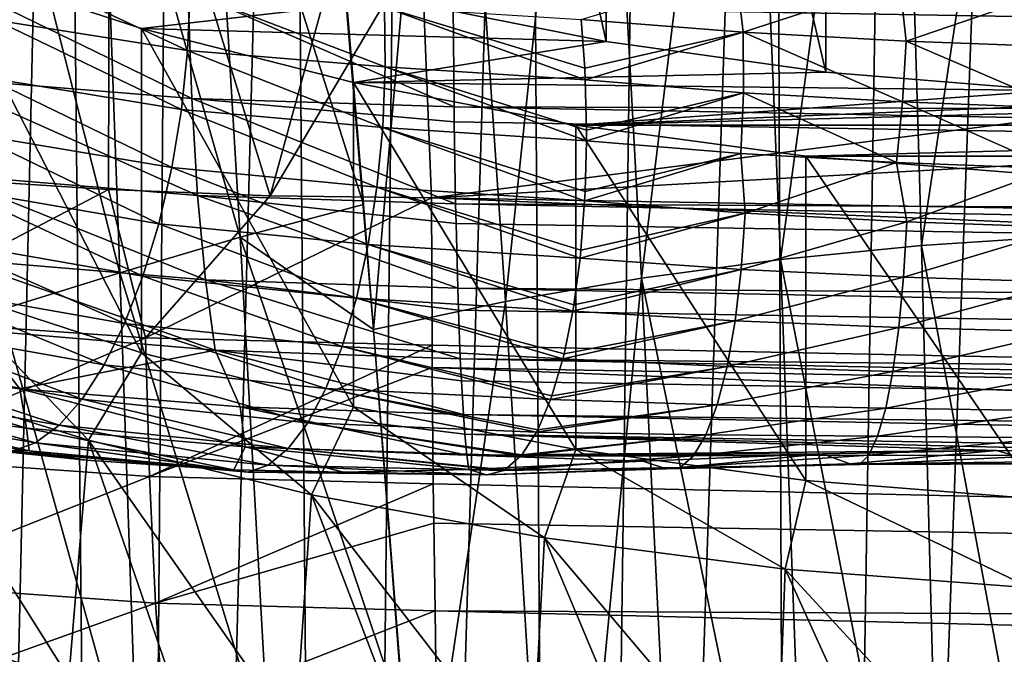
# Model space of a CAD drawing. Header units: metres. Extents: x -109 to 109, y -78 to 121.
# Tile 106 of 256: x -83.23 to -77.97, y -16.92 to -13.53. Entities that reach past the tile are written whole.
import ezdxf

# ---------------------------------------------------------------- set-up
doc = ezdxf.new("R2010")
doc.units = ezdxf.units.M
doc.layers.add('solid_508554_SW0001', color=7, linetype='CONTINUOUS')

msp = doc.modelspace()

# ---------------------------------------------------------------- linework, layer by layer
at = {"layer": 'solid_508554_SW0001'}
for points in [[(-79.064819, -38.94323, 36.41711), (-78.533119, -5.786892, 18.163504), (-77.858513, -5.742486, 18.240417)], [(-77.789474, -38.842232, 36.592045), (-79.064819, -38.94323, 36.41711), (-77.858513, -5.742486, 18.240417)], [(-79.064819, -38.94323, 36.41711), (-79.202148, -5.848891, 18.056118), (-78.533119, -5.786892, 18.163504)], [(-80.312065, -39.110329, 36.127686), (-79.86377, -5.928312, 17.918556), (-79.202148, -5.848891, 18.056118)], [(-79.064819, -38.94323, 36.41711), (-80.312065, -39.110329, 36.127686), (-79.202148, -5.848891, 18.056118)], [(-80.312065, -39.110329, 36.127686), (-80.516174, -6.024938, 17.751198), (-79.86377, -5.928312, 17.918556)], [(-81.517548, -39.341702, 35.72694), (-81.15757, -6.138503, 17.554497), (-80.516174, -6.024938, 17.751198)], [(-80.312065, -39.110329, 36.127686), (-81.517548, -39.341702, 35.72694), (-80.516174, -6.024938, 17.751198)], [(-81.517548, -39.341702, 35.72694), (-81.786201, -6.268696, 17.328995), (-81.15757, -6.138503, 17.554497)], [(-82.668053, -39.634808, 35.219269), (-82.400345, -6.415161, 17.07531), (-81.786201, -6.268696, 17.328995)], [(-81.517548, -39.341702, 35.72694), (-82.668053, -39.634808, 35.219269), (-81.786201, -6.268696, 17.328995)], [(-82.668053, -39.634808, 35.219269), (-82.998306, -6.577496, 16.794138), (-82.400345, -6.415161, 17.07531)], [(-83.750977, -39.986439, 34.610226), (-83.578468, -6.755256, 16.486248), (-82.998306, -6.577496, 16.794138)], [(-82.668053, -39.634808, 35.219269), (-83.750977, -39.986439, 34.610226), (-82.998306, -6.577496, 16.794138)], [(-80.092232, -13.644377, -4.432755), (-81.223808, -8.5692, -6.84229), (-81.223824, -13.418939, -4.042284)], [(-80.092232, -13.644377, -4.432755), (-80.092194, -8.794642, -7.232767), (-81.223808, -8.5692, -6.84229)], [(-78.91851, -13.807324, -4.714987), (-80.092194, -8.794642, -7.232767), (-80.092232, -13.644377, -4.432755)], [(-78.91851, -13.807324, -4.714987), (-78.918457, -8.957588, -7.514997), (-80.092194, -8.794642, -7.232767)], [(-77.7164, -13.905867, -4.885667), (-78.918457, -8.957588, -7.514997), (-78.91851, -13.807324, -4.714987)], [(-77.7164, -13.905867, -4.885667), (-77.716362, -9.056127, -7.685671), (-78.918457, -8.957588, -7.514997)], [(-78.408607, -14.733418, 28.411934), (-77.726074, -10.224361, 24.588356), (-78.539467, -10.275004, 24.50053)], [(-78.408607, -14.733418, 28.411934), (-77.648155, -14.683496, 28.498589), (-77.726074, -10.224361, 24.588356)], [(-79.161644, -14.808317, 28.281931), (-78.539467, -10.275004, 24.50053), (-79.346916, -10.350978, 24.368778)], [(-79.161644, -14.808317, 28.281931), (-78.408607, -14.733418, 28.411934), (-78.539467, -10.275004, 24.50053)], [(-79.903664, -14.908195, 28.108559), (-79.346916, -10.350978, 24.368778), (-80.146042, -10.452283, 24.19309)], [(-79.903664, -14.908195, 28.108559), (-79.161644, -14.808317, 28.281931), (-79.346916, -10.350978, 24.368778)], [(-80.629837, -15.033046, 27.891809), (-80.146042, -10.452283, 24.19309), (-80.93438, -10.578915, 23.973461)], [(-80.629837, -15.033046, 27.891809), (-79.903664, -14.908195, 28.108559), (-80.146042, -10.452283, 24.19309)], [(-81.335167, -15.182582, 27.631479), (-80.93438, -10.578915, 23.973461), (-81.709564, -10.730756, 23.709742)], [(-81.335167, -15.182582, 27.631479), (-80.629837, -15.033046, 27.891809), (-80.93438, -10.578915, 23.973461)], [(-81.389046, -14.514193, 27.051096), (-81.709564, -10.730756, 23.709742), (-81.619202, -11.766015, 24.633595)], [(-81.389046, -14.514193, 27.051096), (-81.335167, -15.182582, 27.631479), (-81.709564, -10.730756, 23.709742)], [(-83.610313, -14.379507, -18.110476), (-84.32605, -11.54325, -19.737635), (-82.744057, -11.673172, -19.973188)], [(-82.750954, -14.434471, -18.234127), (-83.610313, -14.379507, -18.110476), (-82.744057, -11.673172, -19.973188)], [(-81.887817, -14.467859, -18.322218), (-82.750954, -14.434471, -18.234127), (-82.744057, -11.673172, -19.973188)], [(-81.887817, -14.467859, -18.322218), (-82.744057, -11.673172, -19.973188), (-81.137825, -11.734809, -20.085321)], [(-81.887817, -14.467859, -18.322218), (-81.137825, -11.734809, -20.085321), (-81.08139, -13.107273, -19.229992)], [(-81.579704, -12.225944, 25.041704), (-81.389046, -14.514193, 27.051096), (-81.619202, -11.766015, 24.633595)], [(-82.213326, -11.911595, 24.386028), (-82.792633, -12.074678, 24.111578), (-82.048515, -14.688436, 26.763449)], [(-82.213326, -11.911595, 24.386028), (-81.389046, -14.514193, 27.051096), (-81.579704, -12.225944, 25.041704)], [(-82.213326, -11.911595, 24.386028), (-82.048515, -14.688436, 26.763449), (-81.389046, -14.514193, 27.051096)], [(-82.792633, -12.074678, 24.111578), (-83.364868, -12.243553, 23.824112), (-82.690811, -14.880439, 26.445053)], [(-82.792633, -12.074678, 24.111578), (-82.690811, -14.880439, 26.445053), (-82.048515, -14.688436, 26.763449)], [(-81.024948, -14.479734, -18.374666), (-81.08139, -13.107273, -19.229992), (-62.302433, -12.063682, -20.654945)], [(-81.024948, -14.479734, -18.374666), (-62.302433, -12.063682, -20.654945), (-43.467037, -12.392555, -21.224571)], [(-83.364868, -12.243553, 23.824112), (-83.326164, -15.076502, 26.113327), (-82.690811, -14.880439, 26.445053)], [(-81.024948, -14.479734, -18.374666), (-43.467037, -12.392555, -21.224571), (-43.463097, -15.135578, -19.510622)], [(-81.887817, -14.467859, -18.322218), (-81.08139, -13.107273, -19.229992), (-81.024948, -14.479734, -18.374666)], [(-81.223824, -13.418939, -4.042284), (-83.641586, -13.228623, -3.712648), (-82.575005, -13.574946, -4.312497)], [(-82.575005, -15.306997, -3.312497), (-82.575005, -13.574946, -4.312497), (-83.641586, -13.228623, -3.712648)], [(-82.575005, -15.306997, -3.312497), (-83.641586, -13.228623, -3.712648), (-83.641586, -14.960674, -2.712648)], [(-82.328827, -13.692416, -7.976593), (-83.354195, -13.529744, -7.52034), (-83.325607, -13.225985, -7.585235)], [(-82.315323, -13.381501, -8.036104), (-82.328827, -13.692416, -7.976593), (-83.325607, -13.225985, -7.585235)], [(-83.725815, -13.258687, -14.872896), (-83.689728, -13.837242, -14.358371), (-82.30677, -13.949204, -14.588478)], [(-82.327438, -13.370627, -15.103829), (-83.725815, -13.258687, -14.872896), (-82.30677, -13.949204, -14.588478)], [(-79.361206, -13.593875, -8.980927), (-80.226158, -13.526221, -8.767219), (-79.397606, -13.277362, -9.055949)], [(-79.361206, -13.593875, -8.980927), (-79.397606, -13.277362, -9.055949), (-78.525543, -13.323031, -9.207233)], [(-78.490013, -13.64259, -9.142105), (-79.361206, -13.593875, -8.980927), (-78.525543, -13.323031, -9.207233)], [(-78.490013, -13.64259, -9.142105), (-78.525543, -13.323031, -9.207233), (-77.649422, -13.354427, -9.304264)], [(-77.615616, -13.675331, -9.243511), (-78.490013, -13.64259, -9.142105), (-77.649422, -13.354427, -9.304264)], [(-81.272926, -13.780407, -8.381027), (-82.328827, -13.692416, -7.976593), (-82.315323, -13.381501, -8.036104)], [(-82.327438, -13.370627, -15.103829), (-82.30677, -13.949204, -14.588478), (-80.905457, -13.992876, -14.704932)], [(-80.910591, -13.459215, -15.182823), (-82.327438, -13.370627, -15.103829), (-80.905457, -13.992876, -14.704932)], [(-81.276993, -13.461715, -8.435868), (-81.272926, -13.780407, -8.381027), (-82.315323, -13.381501, -8.036104)], [(-80.092232, -13.644377, -4.432755), (-81.223824, -13.418939, -4.042284), (-82.575005, -13.574946, -4.312497)], [(-80.20459, -13.849301, -8.727253), (-81.272926, -13.780407, -8.381027), (-81.276993, -13.461715, -8.435868)], [(-80.20755, -13.786813, -8.730991), (-80.20459, -13.849301, -8.727253), (-81.276993, -13.461715, -8.435868)], [(-80.226158, -13.526221, -8.767219), (-80.20755, -13.786813, -8.730991), (-81.276993, -13.461715, -8.435868)], [(-43.34882, -14.105069, -16.326817), (-43.351486, -13.440811, -16.798553), (-80.910904, -13.413235, -15.219563)], [(-43.34882, -14.105069, -16.326817), (-80.910904, -13.413235, -15.219563), (-80.910591, -13.459215, -15.182823)], [(-43.34882, -14.105069, -16.326817), (-80.910591, -13.459215, -15.182823), (-80.905457, -13.992876, -14.704932)], [(-82.361839, -14.007253, -7.963167), (-83.404266, -13.836883, -7.498961), (-83.354195, -13.529744, -7.52034)], [(-82.328827, -13.692416, -7.976593), (-82.361839, -14.007253, -7.963167), (-83.354195, -13.529744, -7.52034)], [(-79.361206, -13.593875, -8.980927), (-80.20755, -13.786813, -8.730991), (-80.226158, -13.526221, -8.767219)], [(-80.092232, -13.644377, -4.432755), (-82.575005, -13.574946, -4.312497), (-81.441887, -13.863623, -4.812499)], [(-81.441887, -15.595674, -3.812499), (-81.441887, -13.863623, -4.812499), (-82.575005, -13.574946, -4.312497)], [(-81.441887, -15.595674, -3.812499), (-82.575005, -13.574946, -4.312497), (-82.575005, -15.306997, -3.312497)], [(-79.361206, -13.593875, -8.980927), (-80.20459, -13.849301, -8.727253), (-80.20755, -13.786813, -8.730991)], [(-79.359711, -13.917831, -8.951921), (-80.20459, -13.849301, -8.727253), (-79.361206, -13.593875, -8.980927)], [(-78.509361, -13.967073, -9.121888), (-79.361206, -13.593875, -8.980927), (-78.490013, -13.64259, -9.142105)], [(-78.509361, -13.967073, -9.121888), (-79.359711, -13.917831, -8.951921), (-79.361206, -13.593875, -8.980927)], [(-78.91851, -13.807324, -4.714987), (-80.092232, -13.644377, -4.432755), (-81.441887, -13.863623, -4.812499)], [(-77.65638, -14.000235, -9.229656), (-78.509361, -13.967073, -9.121888), (-78.490013, -13.64259, -9.142105)], [(-77.65638, -14.000235, -9.229656), (-78.490013, -13.64259, -9.142105), (-77.615616, -13.675331, -9.243511)], [(-81.286446, -14.103475, -8.375238), (-82.361839, -14.007253, -7.963167), (-82.328827, -13.692416, -7.976593)], [(-81.272926, -13.780407, -8.381027), (-81.286446, -14.103475, -8.375238), (-82.328827, -13.692416, -7.976593)], [(-77.7164, -13.905867, -4.885667), (-78.91851, -13.807324, -4.714987), (-81.441887, -13.863623, -4.812499)], [(-80.198387, -14.175312, -8.738158), (-81.286446, -14.103475, -8.375238), (-81.272926, -13.780407, -8.381027)], [(-80.198349, -14.118229, -8.732556), (-80.198387, -14.175312, -8.738158), (-81.272926, -13.780407, -8.381027)], [(-80.20459, -13.849301, -8.727253), (-80.198349, -14.118229, -8.732556), (-81.272926, -13.780407, -8.381027)], [(-83.689728, -13.837242, -14.358371), (-83.634842, -14.355382, -13.784637), (-82.275185, -14.46682, -14.012515)], [(-82.30677, -13.949204, -14.588478), (-83.689728, -13.837242, -14.358371), (-82.275185, -14.46682, -14.012515)], [(-82.413528, -14.318109, -7.996162), (-83.474609, -14.139929, -7.521619), (-83.404266, -13.836883, -7.498961)], [(-82.361839, -14.007253, -7.963167), (-82.413528, -14.318109, -7.996162), (-83.404266, -13.836883, -7.498961)], [(-77.7164, -13.905867, -4.885667), (-81.441887, -13.863623, -4.812499), (-80.254639, -14.091497, -5.20719)], [(-80.254639, -15.823548, -4.20719), (-80.254639, -14.091497, -5.20719), (-81.441887, -13.863623, -4.812499)], [(-80.254639, -15.823548, -4.20719), (-81.441887, -13.863623, -4.812499), (-81.441887, -15.595674, -3.812499)], [(-80.254639, -14.091497, -5.20719), (-71.558113, -13.863623, -4.812499), (-76.5, -13.938844, -4.942786)], [(-80.254639, -14.091497, -5.20719), (-72.745361, -14.091497, -5.20719), (-71.558113, -13.863623, -4.812499)], [(-79.359711, -13.917831, -8.951921), (-80.198349, -14.118229, -8.732556), (-80.20459, -13.849301, -8.727253)], [(-77.7164, -13.905867, -4.885667), (-80.254639, -14.091497, -5.20719), (-76.5, -13.938844, -4.942786)], [(-79.359711, -13.917831, -8.951921), (-80.198387, -14.175312, -8.738158), (-80.198349, -14.118229, -8.732556)], [(-79.372864, -14.241955, -8.973655), (-80.198387, -14.175312, -8.738158), (-79.359711, -13.917831, -8.951921)], [(-78.542229, -14.289749, -9.152651), (-79.372864, -14.241955, -8.973655), (-79.359711, -13.917831, -8.951921)], [(-78.542229, -14.289749, -9.152651), (-79.359711, -13.917831, -8.951921), (-78.509361, -13.967073, -9.121888)], [(-82.30677, -13.949204, -14.588478), (-82.275185, -14.46682, -14.012515), (-80.897079, -14.511147, -14.128591)], [(-80.904411, -14.072949, -14.624041), (-82.30677, -13.949204, -14.588478), (-80.897079, -14.511147, -14.128591)], [(-80.904411, -14.072949, -14.624041), (-80.905457, -13.992876, -14.704932), (-82.30677, -13.949204, -14.588478)], [(-77.709198, -14.32225, -9.267499), (-78.542229, -14.289749, -9.152651), (-78.509361, -13.967073, -9.121888)], [(-77.709198, -14.32225, -9.267499), (-78.509361, -13.967073, -9.121888), (-77.65638, -14.000235, -9.229656)], [(-81.317207, -14.42247, -8.418655), (-82.413528, -14.318109, -7.996162), (-82.361839, -14.007253, -7.963167)], [(-81.286446, -14.103475, -8.375238), (-81.317207, -14.42247, -8.418655), (-82.361839, -14.007253, -7.963167)], [(-43.342823, -14.709688, -15.779541), (-80.905457, -13.992876, -14.704932), (-80.904411, -14.072949, -14.624041)], [(-43.342823, -14.709688, -15.779541), (-43.34882, -14.105069, -16.326817), (-80.905457, -13.992876, -14.704932)], [(-43.342823, -14.709688, -15.779541), (-80.904411, -14.072949, -14.624041), (-80.897079, -14.511147, -14.128591)], [(-80.254639, -14.091497, -5.20719), (-79.02623, -14.256079, -5.492252), (-72.745361, -14.091497, -5.20719)], [(-79.02623, -15.98813, -4.492252), (-79.02623, -14.256079, -5.492252), (-80.254639, -14.091497, -5.20719)], [(-79.02623, -15.98813, -4.492252), (-80.254639, -14.091497, -5.20719), (-80.254639, -15.823548, -4.20719)], [(-79.02623, -14.256079, -5.492252), (-73.97377, -14.256079, -5.492252), (-72.745361, -14.091497, -5.20719)], [(-82.482605, -14.617182, -8.07475), (-83.563515, -14.431511, -7.58776), (-83.474609, -14.139929, -7.521619)], [(-82.413528, -14.318109, -7.996162), (-82.482605, -14.617182, -8.07475), (-83.474609, -14.139929, -7.521619)], [(-80.207703, -14.495583, -8.799644), (-81.317207, -14.42247, -8.418655), (-81.286446, -14.103475, -8.375238)], [(-80.205185, -14.445286, -8.78651), (-80.207703, -14.495583, -8.799644), (-81.286446, -14.103475, -8.375238)], [(-80.198387, -14.175312, -8.738158), (-80.205185, -14.445286, -8.78651), (-81.286446, -14.103475, -8.375238)], [(-79.372864, -14.241955, -8.973655), (-80.205185, -14.445286, -8.78651), (-80.198387, -14.175312, -8.738158)], [(-79.372864, -14.241955, -8.973655), (-80.207703, -14.495583, -8.799644), (-80.205185, -14.445286, -8.78651)], [(-79.350266, -14.560976, -9.058794), (-80.207703, -14.495583, -8.799644), (-79.372864, -14.241955, -8.973655)], [(-79.350266, -14.560976, -9.058794), (-79.372864, -14.241955, -8.973655), (-78.542229, -14.289749, -9.152651)], [(-78.487267, -14.606707, -9.252152), (-79.350266, -14.560976, -9.058794), (-78.542229, -14.289749, -9.152651)], [(-79.02623, -14.256079, -5.492252), (-77.770103, -14.355559, -5.664559), (-73.97377, -14.256079, -5.492252)], [(-77.770103, -16.08761, -4.664559), (-77.770103, -14.355559, -5.664559), (-79.02623, -14.256079, -5.492252)], [(-77.770103, -16.08761, -4.664559), (-79.02623, -14.256079, -5.492252), (-79.02623, -15.98813, -4.492252)], [(-78.487267, -14.606707, -9.252152), (-78.542229, -14.289749, -9.152651), (-77.709198, -14.32225, -9.267499)], [(-83.634842, -14.355382, -13.784637), (-83.561684, -14.806034, -13.158457), (-82.232994, -14.916402, -13.382718)], [(-82.275185, -14.46682, -14.012515), (-83.634842, -14.355382, -13.784637), (-82.232994, -14.916402, -13.382718)], [(-81.364395, -14.729053, -8.51014), (-82.482605, -14.617182, -8.07475), (-82.413528, -14.318109, -7.996162)], [(-81.317207, -14.42247, -8.418655), (-81.364395, -14.729053, -8.51014), (-82.413528, -14.318109, -7.996162)], [(-77.62159, -14.637249, -9.370938), (-78.487267, -14.606707, -9.252152), (-77.709198, -14.32225, -9.267499)], [(-84.067513, -15.122366, -17.478865), (-83.610313, -14.379507, -18.110476), (-82.750954, -14.434471, -18.234127)], [(-84.067513, -15.122366, -17.478865), (-82.750954, -14.434471, -18.234127), (-82.552887, -15.227318, -17.710037)], [(-82.567322, -14.896967, -8.196958), (-83.668808, -14.704536, -7.695778), (-83.563515, -14.431511, -7.58776)], [(-82.482605, -14.617182, -8.07475), (-82.567322, -14.896967, -8.196958), (-83.563515, -14.431511, -7.58776)], [(-82.552887, -15.227318, -17.710037), (-82.750954, -14.434471, -18.234127), (-81.887817, -14.467859, -18.322218)], [(-80.2323, -14.80159, -8.910075), (-81.364395, -14.729053, -8.51014), (-81.317207, -14.42247, -8.418655)], [(-80.227867, -14.758996, -8.891372), (-80.2323, -14.80159, -8.910075), (-81.317207, -14.42247, -8.418655)], [(-80.207703, -14.495583, -8.799644), (-80.227867, -14.758996, -8.891372), (-81.317207, -14.42247, -8.418655)], [(-82.552887, -15.227318, -17.710037), (-81.887817, -14.467859, -18.322218), (-81.024948, -14.479734, -18.374666)], [(-82.552887, -15.227318, -17.710037), (-81.024948, -14.479734, -18.374666), (-81.022209, -15.265271, -17.830559)], [(-82.275185, -14.46682, -14.012515), (-82.232994, -14.916402, -13.382718), (-80.885872, -14.961388, -13.498011)], [(-80.894867, -14.615523, -13.995196), (-82.275185, -14.46682, -14.012515), (-80.885872, -14.961388, -13.498011)], [(-80.894867, -14.615523, -13.995196), (-80.897079, -14.511147, -14.128591), (-82.275185, -14.46682, -14.012515)], [(-82.048515, -14.688436, 26.763449), (-81.335167, -15.182582, 27.631479), (-81.389046, -14.514193, 27.051096)], [(-43.459633, -16.041216, -18.87319), (-81.024948, -14.479734, -18.374666), (-43.463097, -15.135578, -19.510622)], [(-43.459633, -16.041216, -18.87319), (-81.022209, -15.265271, -17.830559), (-81.024948, -14.479734, -18.374666)], [(-43.333591, -15.24553, -15.164806), (-80.897079, -14.511147, -14.128591), (-80.894867, -14.615523, -13.995196)], [(-43.333591, -15.24553, -15.164806), (-43.342823, -14.709688, -15.779541), (-80.897079, -14.511147, -14.128591)], [(-79.350266, -14.560976, -9.058794), (-80.227867, -14.758996, -8.891372), (-80.207703, -14.495583, -8.799644)], [(-79.350266, -14.560976, -9.058794), (-80.2323, -14.80159, -8.910075), (-80.227867, -14.758996, -8.891372)], [(-79.371475, -14.861065, -9.185031), (-80.2323, -14.80159, -8.910075), (-79.350266, -14.560976, -9.058794)], [(-79.371475, -14.861065, -9.185031), (-79.350266, -14.560976, -9.058794), (-78.487267, -14.606707, -9.252152)], [(-81.426781, -15.015205, -8.647304), (-82.567322, -14.896967, -8.196958), (-82.482605, -14.617182, -8.07475)], [(-81.364395, -14.729053, -8.51014), (-81.426781, -15.015205, -8.647304), (-82.482605, -14.617182, -8.07475)], [(-43.333591, -15.24553, -15.164806), (-80.894867, -14.615523, -13.995196), (-80.885872, -14.961388, -13.498011)], [(-78.504494, -14.902061, -9.389665), (-79.371475, -14.861065, -9.185031), (-78.487267, -14.606707, -9.252152)], [(-78.504494, -14.902061, -9.389665), (-78.487267, -14.606707, -9.252152), (-77.62159, -14.637249, -9.370938)], [(-77.634293, -14.929836, -9.514754), (-78.504494, -14.902061, -9.389665), (-77.62159, -14.637249, -9.370938)], [(-82.665565, -15.150442, -8.359719), (-83.787941, -14.952365, -7.843044), (-83.668808, -14.704536, -7.695778)], [(-82.567322, -14.896967, -8.196958), (-82.665565, -15.150442, -8.359719), (-83.668808, -14.704536, -7.695778)], [(-82.048515, -14.688436, 26.763449), (-82.690811, -14.880439, 26.445053), (-81.891174, -17.490944, 29.113243)], [(-82.048515, -14.688436, 26.763449), (-81.170601, -17.288565, 29.441122), (-81.335167, -15.182582, 27.631479)], [(-82.048515, -14.688436, 26.763449), (-81.891174, -17.490944, 29.113243), (-81.170601, -17.288565, 29.441122)], [(-77.576637, -19.210297, 32.337257), (-77.648155, -14.683496, 28.498589), (-78.408607, -14.733418, 28.411934)], [(-80.271523, -15.085191, -9.06651), (-81.426781, -15.015205, -8.647304), (-81.364395, -14.729053, -8.51014)], [(-80.265778, -15.050737, -9.044259), (-80.271523, -15.085191, -9.06651), (-81.364395, -14.729053, -8.51014)], [(-80.2323, -14.80159, -8.910075), (-80.265778, -15.050737, -9.044259), (-81.364395, -14.729053, -8.51014)], [(-78.288506, -19.259562, 32.251678), (-78.408607, -14.733418, 28.411934), (-79.161644, -14.808317, 28.281931)], [(-78.288506, -19.259562, 32.251678), (-77.576637, -19.210297, 32.337257), (-78.408607, -14.733418, 28.411934)], [(-83.561684, -14.806034, -13.158457), (-83.471199, -15.183686, -12.487714), (-82.180725, -15.29245, -12.707018)], [(-82.232994, -14.916402, -13.382718), (-83.561684, -14.806034, -13.158457), (-82.180725, -15.29245, -12.707018)], [(-79.371475, -14.861065, -9.185031), (-80.265778, -15.050737, -9.044259), (-80.2323, -14.80159, -8.910075)], [(-78.991577, -19.333479, 32.123272), (-79.161644, -14.808317, 28.281931), (-79.903664, -14.908195, 28.108559)], [(-78.991577, -19.333479, 32.123272), (-78.288506, -19.259562, 32.251678), (-79.161644, -14.808317, 28.281931)], [(-82.690811, -14.880439, 26.445053), (-83.326164, -15.076502, 26.113327), (-82.593369, -17.710056, 28.753578)], [(-82.690811, -14.880439, 26.445053), (-82.593369, -17.710056, 28.753578), (-81.891174, -17.490944, 29.113243)], [(-79.371475, -14.861065, -9.185031), (-80.271523, -15.085191, -9.06651), (-80.265778, -15.050737, -9.044259)], [(-79.404037, -15.136399, -9.356994), (-80.271523, -15.085191, -9.06651), (-79.371475, -14.861065, -9.185031)], [(-79.404037, -15.136399, -9.356994), (-79.371475, -14.861065, -9.185031), (-78.504494, -14.902061, -9.389665)], [(-81.502731, -15.273447, -8.826557), (-82.665565, -15.150442, -8.359719), (-82.567322, -14.896967, -8.196958)], [(-81.426781, -15.015205, -8.647304), (-81.502731, -15.273447, -8.826557), (-82.567322, -14.896967, -8.196958)], [(-82.232994, -14.916402, -13.382718), (-82.180725, -15.29245, -12.707018), (-80.871971, -15.338138, -12.820874)], [(-80.882103, -15.078529, -13.305916), (-82.232994, -14.916402, -13.382718), (-80.871971, -15.338138, -12.820874)], [(-80.882103, -15.078529, -13.305916), (-80.885872, -14.961388, -13.498011), (-82.232994, -14.916402, -13.382718)], [(-80.350227, -19.555273, 31.737904), (-79.903664, -14.908195, 28.108559), (-80.629837, -15.033046, 27.891809)], [(-80.350227, -19.555273, 31.737904), (-79.68116, -19.432053, 31.952019), (-79.903664, -14.908195, 28.108559)], [(-79.68116, -19.432053, 31.952019), (-78.991577, -19.333479, 32.123272), (-79.903664, -14.908195, 28.108559)], [(-78.529404, -15.170969, -9.572718), (-79.404037, -15.136399, -9.356994), (-78.504494, -14.902061, -9.389665)], [(-78.529404, -15.170969, -9.572718), (-78.504494, -14.902061, -9.389665), (-77.634293, -14.929836, -9.514754)], [(-77.650665, -15.19506, -9.704064), (-78.529404, -15.170969, -9.572718), (-77.634293, -14.929836, -9.514754)], [(-83.641586, -14.960674, -2.712648), (-83.98362, -15.421894, -3.511504), (-82.857445, -15.772868, -4.119408)], [(-82.774857, -15.371244, -8.558949), (-83.918007, -15.168966, -8.025976), (-83.787941, -14.952365, -7.843044)], [(-82.665565, -15.150442, -8.359719), (-82.774857, -15.371244, -8.558949), (-83.787941, -14.952365, -7.843044)], [(-82.575005, -15.306997, -3.312497), (-83.641586, -14.960674, -2.712648), (-82.857445, -15.772868, -4.119408)], [(-43.321243, -15.705109, -14.4912), (-80.885872, -14.961388, -13.498011), (-80.882103, -15.078529, -13.305916)], [(-43.321243, -15.705109, -14.4912), (-43.333591, -15.24553, -15.164806), (-80.885872, -14.961388, -13.498011)], [(-80.324326, -15.33884, -9.264789), (-81.502731, -15.273447, -8.826557), (-81.426781, -15.015205, -8.647304)], [(-80.317863, -15.312493, -9.24097), (-80.324326, -15.33884, -9.264789), (-81.426781, -15.015205, -8.647304)], [(-80.271523, -15.085191, -9.06651), (-80.317863, -15.312493, -9.24097), (-81.426781, -15.015205, -8.647304)], [(-81.102005, -18.197075, 30.212971), (-80.629837, -15.033046, 27.891809), (-81.335167, -15.182582, 27.631479)], [(-81.102005, -18.197075, 30.212971), (-80.350227, -19.555273, 31.737904), (-80.629837, -15.033046, 27.891809)], [(-83.326164, -15.076502, 26.113327), (-83.288864, -17.931398, 28.38044), (-82.593369, -17.710056, 28.753578)], [(-43.321243, -15.705109, -14.4912), (-80.882103, -15.078529, -13.305916), (-80.871971, -15.338138, -12.820874)], [(-79.404037, -15.136399, -9.356994), (-80.317863, -15.312493, -9.24097), (-80.271523, -15.085191, -9.06651)], [(-84.067513, -15.122366, -17.478865), (-82.552887, -15.227318, -17.710037), (-84.031471, -15.862064, -16.852171)], [(-79.404037, -15.136399, -9.356994), (-80.324326, -15.33884, -9.264789), (-80.317863, -15.312493, -9.24097)], [(-79.447098, -15.37965, -9.570107), (-80.324326, -15.33884, -9.264789), (-79.404037, -15.136399, -9.356994)], [(-79.447098, -15.37965, -9.570107), (-79.404037, -15.136399, -9.356994), (-78.529404, -15.170969, -9.572718)], [(-84.377548, -15.350168, -11.52867), (-83.225143, -15.499169, -11.810319), (-83.471199, -15.183686, -12.487714)], [(-82.892464, -15.553834, -8.789647), (-84.055855, -15.349074, -8.240126), (-83.918007, -15.168966, -8.025976)], [(-82.774857, -15.371244, -8.558949), (-82.892464, -15.553834, -8.789647), (-83.918007, -15.168966, -8.025976)], [(-83.225143, -15.499169, -11.810319), (-82.180725, -15.29245, -12.707018), (-83.471199, -15.183686, -12.487714)], [(-81.590256, -15.497025, -9.043215), (-82.774857, -15.371244, -8.558949), (-82.665565, -15.150442, -8.359719)], [(-81.502731, -15.273447, -8.826557), (-81.590256, -15.497025, -9.043215), (-82.665565, -15.150442, -8.359719)], [(-81.102005, -18.197075, 30.212971), (-81.335167, -15.182582, 27.631479), (-81.170601, -17.288565, 29.441122)], [(-78.561333, -15.406275, -9.796438), (-79.447098, -15.37965, -9.570107), (-78.529404, -15.170969, -9.572718)], [(-78.561333, -15.406275, -9.796438), (-78.529404, -15.170969, -9.572718), (-77.650665, -15.19506, -9.704064)], [(-77.670265, -15.425861, -9.93383), (-78.561333, -15.406275, -9.796438), (-77.650665, -15.19506, -9.704064)], [(-82.552887, -15.227318, -17.710037), (-82.53199, -15.967333, -17.083027), (-84.031471, -15.862064, -16.852171)], [(-82.552887, -15.227318, -17.710037), (-81.022209, -15.265271, -17.830559), (-82.53199, -15.967333, -17.083027)], [(-83.225143, -15.499169, -11.810319), (-82.048103, -15.594976, -12.003316), (-82.180725, -15.29245, -12.707018)], [(-81.022209, -15.265271, -17.830559), (-81.021484, -15.385419, -17.737196), (-82.53199, -15.967333, -17.083027)], [(-80.866287, -15.455853, -12.564977), (-80.871971, -15.338138, -12.820874), (-82.180725, -15.29245, -12.707018)], [(-80.855553, -15.636668, -12.105543), (-80.866287, -15.455853, -12.564977), (-82.180725, -15.29245, -12.707018)], [(-82.048103, -15.594976, -12.003316), (-80.855553, -15.636668, -12.105543), (-82.180725, -15.29245, -12.707018)], [(-80.389305, -15.555788, -9.499633), (-81.590256, -15.497025, -9.043215), (-81.502731, -15.273447, -8.826557)], [(-80.382706, -15.537069, -9.476097), (-80.389305, -15.555788, -9.499633), (-81.502731, -15.273447, -8.826557)], [(-80.324326, -15.33884, -9.264789), (-80.382706, -15.537069, -9.476097), (-81.502731, -15.273447, -8.826557)], [(-43.459633, -16.041216, -18.87319), (-81.021484, -15.385419, -17.737196), (-81.022209, -15.265271, -17.830559)], [(-83.189201, -15.709108, -11.059293), (-83.225143, -15.499169, -11.810319), (-84.377548, -15.350168, -11.52867)], [(-83.189201, -15.709108, -11.059293), (-84.377548, -15.350168, -11.52867), (-84.330772, -15.554977, -10.77075)], [(-83.015434, -15.693626, -9.046023), (-84.198112, -15.488305, -8.480281), (-84.055855, -15.349074, -8.240126)], [(-82.892464, -15.553834, -8.789647), (-83.015434, -15.693626, -9.046023), (-84.055855, -15.349074, -8.240126)], [(-82.575005, -15.306997, -3.312497), (-82.857445, -15.772868, -4.119408), (-81.666054, -16.065067, -4.625513)], [(-81.441887, -15.595674, -3.812499), (-82.575005, -15.306997, -3.312497), (-81.666054, -16.065067, -4.625513)], [(-43.305958, -16.082005, -13.768133), (-80.871971, -15.338138, -12.820874), (-80.866287, -15.455853, -12.564977)], [(-43.305958, -16.082005, -13.768133), (-43.321243, -15.705109, -14.4912), (-80.871971, -15.338138, -12.820874)], [(-79.447098, -15.37965, -9.570107), (-80.382706, -15.537069, -9.476097), (-80.324326, -15.33884, -9.264789)], [(-81.68708, -15.680094, -9.291612), (-82.892464, -15.553834, -8.789647), (-82.774857, -15.371244, -8.558949)], [(-81.590256, -15.497025, -9.043215), (-81.68708, -15.680094, -9.291612), (-82.774857, -15.371244, -8.558949)], [(-81.021484, -15.385419, -17.737196), (-81.016228, -16.00662, -17.204742), (-82.53199, -15.967333, -17.083027)], [(-43.451965, -16.872438, -18.139725), (-81.016228, -16.00662, -17.204742), (-81.021484, -15.385419, -17.737196)], [(-43.459633, -16.041216, -18.87319), (-43.451965, -16.872438, -18.139725), (-81.021484, -15.385419, -17.737196)], [(-79.447098, -15.37965, -9.570107), (-80.389305, -15.555788, -9.499633), (-80.382706, -15.537069, -9.476097)], [(-79.499489, -15.584346, -9.818699), (-80.389305, -15.555788, -9.499633), (-79.447098, -15.37965, -9.570107)], [(-79.499489, -15.584346, -9.818699), (-79.447098, -15.37965, -9.570107), (-78.561333, -15.406275, -9.796438)], [(-78.599442, -15.601718, -10.054874), (-79.499489, -15.584346, -9.818699), (-78.561333, -15.406275, -9.796438)], [(-78.599442, -15.601718, -10.054874), (-78.561333, -15.406275, -9.796438), (-77.670265, -15.425861, -9.93383)], [(-83.98362, -15.421894, -3.511504), (-83.541435, -16.868252, -3.01667), (-82.962715, -17.042374, -3.318257)], [(-83.98362, -15.421894, -3.511504), (-82.962715, -17.042374, -3.318257), (-82.857445, -15.772868, -4.119408)], [(-43.305958, -16.082005, -13.768133), (-80.866287, -15.455853, -12.564977), (-80.855553, -15.636668, -12.105543)], [(-77.692589, -15.616098, -10.197938), (-78.599442, -15.601718, -10.054874), (-77.670265, -15.425861, -9.93383)], [(-83.140678, -15.787114, -9.321643), (-84.341331, -15.583275, -8.740602), (-84.198112, -15.488305, -8.480281)], [(-83.015434, -15.693626, -9.046023), (-83.140678, -15.787114, -9.321643), (-84.198112, -15.488305, -8.480281)], [(-82.021347, -15.808857, -11.257022), (-82.048103, -15.594976, -12.003316), (-83.225143, -15.499169, -11.810319)], [(-82.021347, -15.808857, -11.257022), (-83.225143, -15.499169, -11.810319), (-83.189201, -15.709108, -11.059293)], [(-80.464729, -15.730262, -9.764796), (-81.68708, -15.680094, -9.291612), (-81.590256, -15.497025, -9.043215)], [(-80.458519, -15.718297, -9.743185), (-80.464729, -15.730262, -9.764796), (-81.590256, -15.497025, -9.043215)], [(-80.389305, -15.555788, -9.499633), (-80.458519, -15.718297, -9.743185), (-81.590256, -15.497025, -9.043215)], [(-84.330772, -15.554977, -10.77075), (-84.239502, -15.679119, -10.002952), (-83.174385, -15.829814, -10.282152)], [(-83.189201, -15.709108, -11.059293), (-84.330772, -15.554977, -10.77075), (-83.174385, -15.829814, -10.282152)], [(-81.790657, -15.817866, -9.565252), (-83.015434, -15.693626, -9.046023), (-82.892464, -15.553834, -8.789647)], [(-81.68708, -15.680094, -9.291612), (-81.790657, -15.817866, -9.565252), (-82.892464, -15.553834, -8.789647)], [(-79.499489, -15.584346, -9.818699), (-80.458519, -15.718297, -9.743185), (-80.389305, -15.555788, -9.499633)], [(-83.140678, -15.787114, -9.321643), (-83.265053, -15.831951, -9.609589), (-84.341331, -15.583275, -8.740602)], [(-80.847649, -15.741424, -11.783643), (-80.855553, -15.636668, -12.105543), (-82.048103, -15.594976, -12.003316)], [(-80.83683, -15.85297, -11.361673), (-82.048103, -15.594976, -12.003316), (-82.021347, -15.808857, -11.257022)], [(-80.847649, -15.741424, -11.783643), (-82.048103, -15.594976, -12.003316), (-80.83683, -15.85297, -11.361673)], [(-81.441887, -15.595674, -3.812499), (-81.666054, -16.065067, -4.625513), (-80.421707, -16.295496, -5.024628)], [(-80.254639, -15.823548, -4.20719), (-81.441887, -15.595674, -3.812499), (-80.421707, -16.295496, -5.024628)], [(-79.499489, -15.584346, -9.818699), (-80.464729, -15.730262, -9.764796), (-80.458519, -15.718297, -9.743185)], [(-79.559837, -15.74504, -10.096156), (-80.464729, -15.730262, -9.764796), (-79.499489, -15.584346, -9.818699)], [(-79.559837, -15.74504, -10.096156), (-79.499489, -15.584346, -9.818699), (-78.599442, -15.601718, -10.054874)], [(-78.642708, -15.752098, -10.341148), (-79.559837, -15.74504, -10.096156), (-78.599442, -15.601718, -10.054874)], [(-78.642708, -15.752098, -10.341148), (-78.599442, -15.601718, -10.054874), (-77.692589, -15.616098, -10.197938)], [(-77.717026, -15.76071, -10.48936), (-78.642708, -15.752098, -10.341148), (-77.692589, -15.616098, -10.197938)], [(-43.287945, -16.370951, -13.005706), (-80.855553, -15.636668, -12.105543), (-80.847649, -15.741424, -11.783643)], [(-43.287945, -16.370951, -13.005706), (-43.305958, -16.082005, -13.768133), (-80.855553, -15.636668, -12.105543)], [(-83.383911, -15.827194, -9.903344), (-83.174385, -15.829814, -10.282152), (-84.239502, -15.679119, -10.002952)], [(-83.189201, -15.709108, -11.059293), (-83.174385, -15.829814, -10.282152), (-82.081764, -15.93116, -10.477549)], [(-82.021347, -15.808857, -11.257022), (-83.189201, -15.709108, -11.059293), (-82.081764, -15.93116, -10.477549)], [(-81.898293, -15.90674, -9.856981), (-83.140678, -15.787114, -9.321643), (-83.015434, -15.693626, -9.046023)], [(-81.790657, -15.817866, -9.565252), (-81.898293, -15.90674, -9.856981), (-83.015434, -15.693626, -9.046023)], [(-80.548592, -15.857616, -10.053218), (-81.790657, -15.817866, -9.565252), (-81.68708, -15.680094, -9.291612)], [(-80.543213, -15.851189, -10.034879), (-80.548592, -15.857616, -10.053218), (-81.68708, -15.680094, -9.291612)], [(-80.464729, -15.730262, -9.764796), (-80.543213, -15.851189, -10.034879), (-81.68708, -15.680094, -9.291612)], [(-82.857445, -15.772868, -4.119408), (-82.962715, -17.042374, -3.318257), (-82.36615, -17.201517, -3.593902)], [(-82.857445, -15.772868, -4.119408), (-82.36615, -17.201517, -3.593902), (-81.754089, -17.345028, -3.842469)], [(-82.857445, -15.772868, -4.119408), (-81.754089, -17.345028, -3.842469), (-81.666054, -16.065067, -4.625513)], [(-78.008026, -15.827866, -11.741233), (-80.847649, -15.741424, -11.783643), (-80.83683, -15.85297, -11.361673)], [(-77.114777, -15.831905, -11.809486), (-43.287945, -16.370951, -13.005706), (-80.847649, -15.741424, -11.783643)], [(-78.008026, -15.827866, -11.741233), (-77.114777, -15.831905, -11.809486), (-80.847649, -15.741424, -11.783643)], [(-79.559837, -15.74504, -10.096156), (-80.548592, -15.857616, -10.053218), (-80.543213, -15.851189, -10.034879)], [(-79.626526, -15.857455, -10.395094), (-80.548592, -15.857616, -10.053218), (-79.559837, -15.74504, -10.096156)], [(-79.559837, -15.74504, -10.096156), (-80.543213, -15.851189, -10.034879), (-80.464729, -15.730262, -9.764796)], [(-79.626526, -15.857455, -10.395094), (-79.559837, -15.74504, -10.096156), (-78.642708, -15.752098, -10.341148)], [(-78.68998, -15.853412, -10.647643), (-79.626526, -15.857455, -10.395094), (-78.642708, -15.752098, -10.341148)], [(-78.68998, -15.853412, -10.647643), (-78.642708, -15.752098, -10.341148), (-77.717026, -15.76071, -10.48936)], [(-77.742935, -15.855846, -10.800342), (-78.68998, -15.853412, -10.647643), (-77.717026, -15.76071, -10.48936)], [(-83.383911, -15.827194, -9.903344), (-82.871063, -15.880601, -10.13728), (-83.174385, -15.829814, -10.282152)], [(-83.265053, -15.831951, -9.609589), (-82.871063, -15.880601, -10.13728), (-83.383911, -15.827194, -9.903344)], [(-82.007156, -15.944391, -10.159173), (-83.265053, -15.831951, -9.609589), (-83.140678, -15.787114, -9.321643)], [(-82.113586, -15.929872, -10.464272), (-82.081764, -15.93116, -10.477549), (-83.174385, -15.829814, -10.282152)], [(-82.179161, -15.927014, -10.436793), (-82.113586, -15.929872, -10.464272), (-83.174385, -15.829814, -10.282152)], [(-82.871063, -15.880601, -10.13728), (-82.179161, -15.927014, -10.436793), (-83.174385, -15.829814, -10.282152)], [(-81.898293, -15.90674, -9.856981), (-82.007156, -15.944391, -10.159173), (-83.140678, -15.787114, -9.321643)], [(-82.021347, -15.808857, -11.257022), (-82.081764, -15.93116, -10.477549), (-81.496277, -15.943496, -10.715604)], [(-82.021347, -15.808857, -11.257022), (-81.496277, -15.943496, -10.715604), (-80.826508, -15.930554, -10.97543)], [(-80.83683, -15.85297, -11.361673), (-82.021347, -15.808857, -11.257022), (-80.826508, -15.930554, -10.97543)], [(-80.638664, -15.934466, -10.35723), (-81.898293, -15.90674, -9.856981), (-81.790657, -15.817866, -9.565252)], [(-80.634468, -15.9321, -10.343168), (-80.638664, -15.934466, -10.35723), (-81.790657, -15.817866, -9.565252)], [(-80.548592, -15.857616, -10.053218), (-80.634468, -15.9321, -10.343168), (-81.790657, -15.817866, -9.565252)], [(-78.936714, -15.846897, -11.580762), (-78.008026, -15.827866, -11.741233), (-80.83683, -15.85297, -11.361673)], [(-80.254639, -15.823548, -4.20719), (-80.421707, -16.295496, -5.024628), (-79.137115, -16.461803, -5.31268)], [(-79.02623, -15.98813, -4.492252), (-80.254639, -15.823548, -4.20719), (-79.137115, -16.461803, -5.31268)], [(-78.791451, -15.899438, -11.28835), (-78.008026, -15.827866, -11.741233), (-78.936714, -15.846897, -11.580762)], [(-77.796387, -15.888956, -11.44758), (-78.008026, -15.827866, -11.741233), (-78.791451, -15.899438, -11.28835)], [(-77.796387, -15.888956, -11.44758), (-77.114777, -15.831905, -11.809486), (-78.008026, -15.827866, -11.741233)], [(-84.031471, -15.862064, -16.852171), (-82.53199, -15.967333, -17.083027), (-83.977028, -16.539213, -16.15962)], [(-83.265053, -15.831951, -9.609589), (-82.113586, -15.929872, -10.464272), (-82.179161, -15.927014, -10.436793)], [(-82.007156, -15.944391, -10.159173), (-82.113586, -15.929872, -10.464272), (-83.265053, -15.831951, -9.609589)], [(-83.265053, -15.831951, -9.609589), (-82.179161, -15.927014, -10.436793), (-82.871063, -15.880601, -10.13728)], [(-79.89682, -15.885321, -11.319139), (-78.936714, -15.846897, -11.580762), (-80.83683, -15.85297, -11.361673)], [(-79.89682, -15.885321, -11.319139), (-80.83683, -15.85297, -11.361673), (-80.826508, -15.930554, -10.97543)], [(-79.626526, -15.857455, -10.395094), (-80.638664, -15.934466, -10.35723), (-80.634468, -15.9321, -10.343168)], [(-79.697777, -15.918601, -10.707559), (-80.638664, -15.934466, -10.35723), (-79.626526, -15.857455, -10.395094)], [(-79.626526, -15.857455, -10.395094), (-80.634468, -15.9321, -10.343168), (-80.548592, -15.857616, -10.053218)], [(-79.771706, -15.92685, -11.025234), (-78.936714, -15.846897, -11.580762), (-79.89682, -15.885321, -11.319139)], [(-78.791451, -15.899438, -11.28835), (-78.936714, -15.846897, -11.580762), (-79.771706, -15.92685, -11.025234)], [(-79.697777, -15.918601, -10.707559), (-79.626526, -15.857455, -10.395094), (-78.68998, -15.853412, -10.647643)], [(-78.740005, -15.902965, -10.966203), (-79.697777, -15.918601, -10.707559), (-78.68998, -15.853412, -10.647643)], [(-78.740005, -15.902965, -10.966203), (-78.68998, -15.853412, -10.647643), (-77.742935, -15.855846, -10.800342)], [(-77.76963, -15.898978, -11.122606), (-78.740005, -15.902965, -10.966203), (-77.742935, -15.855846, -10.800342)], [(-82.007156, -15.944391, -10.159173), (-82.081764, -15.93116, -10.477549), (-82.113586, -15.929872, -10.464272)], [(-82.007156, -15.944391, -10.159173), (-81.496277, -15.943496, -10.715604), (-82.081764, -15.93116, -10.477549)], [(-80.729759, -15.958809, -10.659557), (-82.007156, -15.944391, -10.159173), (-81.898293, -15.90674, -9.856981)], [(-80.638664, -15.934466, -10.35723), (-80.729759, -15.958809, -10.659557), (-81.898293, -15.90674, -9.856981)], [(-80.732544, -15.958764, -10.668727), (-80.826508, -15.930554, -10.97543), (-81.496277, -15.943496, -10.715604)], [(-79.771706, -15.92685, -11.025234), (-79.89682, -15.885321, -11.319139), (-80.826508, -15.930554, -10.97543)], [(-79.771706, -15.92685, -11.025234), (-80.826508, -15.930554, -10.97543), (-80.732544, -15.958764, -10.668727)], [(-79.697777, -15.918601, -10.707559), (-80.732544, -15.958764, -10.668727), (-80.729759, -15.958809, -10.659557)], [(-79.771706, -15.92685, -11.025234), (-80.732544, -15.958764, -10.668727), (-79.697777, -15.918601, -10.707559)], [(-79.697777, -15.918601, -10.707559), (-80.729759, -15.958809, -10.659557), (-80.638664, -15.934466, -10.35723)], [(-78.791451, -15.899438, -11.28835), (-79.771706, -15.92685, -11.025234), (-78.740005, -15.902965, -10.966203)], [(-79.771706, -15.92685, -11.025234), (-79.697777, -15.918601, -10.707559), (-78.740005, -15.902965, -10.966203)], [(-77.796387, -15.888956, -11.44758), (-78.791451, -15.899438, -11.28835), (-77.76963, -15.898978, -11.122606)], [(-78.791451, -15.899438, -11.28835), (-78.740005, -15.902965, -10.966203), (-77.76963, -15.898978, -11.122606)], [(-82.53199, -15.967333, -17.083027), (-82.500275, -16.644341, -16.38892), (-83.977028, -16.539213, -16.15962)], [(-82.53199, -15.967333, -17.083027), (-81.016228, -16.00662, -17.204742), (-82.500275, -16.644341, -16.38892)], [(-80.732544, -15.958764, -10.668727), (-81.496277, -15.943496, -10.715604), (-82.007156, -15.944391, -10.159173)], [(-80.729759, -15.958809, -10.659557), (-80.732544, -15.958764, -10.668727), (-82.007156, -15.944391, -10.159173)], [(-79.02623, -15.98813, -4.492252), (-79.137115, -16.461803, -5.31268), (-77.825401, -16.562283, -5.486716)], [(-77.770103, -16.08761, -4.664559), (-79.02623, -15.98813, -4.492252), (-77.825401, -16.562283, -5.486716)], [(-81.016228, -16.00662, -17.204742), (-81.013824, -16.215902, -17.004452), (-82.500275, -16.644341, -16.38892)], [(-43.451965, -16.872438, -18.139725), (-81.013824, -16.215902, -17.004452), (-81.016228, -16.00662, -17.204742)], [(-81.666054, -16.065067, -4.625513), (-81.754089, -17.345028, -3.842469), (-81.128853, -17.472406, -4.063095)], [(-81.666054, -16.065067, -4.625513), (-81.128853, -17.472406, -4.063095), (-80.49073, -17.583605, -4.255696)], [(-81.666054, -16.065067, -4.625513), (-80.49073, -17.583605, -4.255696), (-80.421707, -16.295496, -5.024628)], [(-81.013824, -16.215902, -17.004452), (-81.007072, -16.684492, -16.510769), (-82.500275, -16.644341, -16.38892)], [(-43.451965, -16.872438, -18.139725), (-81.007072, -16.684492, -16.510769), (-81.013824, -16.215902, -17.004452)], [(-80.421707, -16.295496, -5.024628), (-80.49073, -17.583605, -4.255696), (-79.841553, -17.678257, -4.419641)], [(-80.421707, -16.295496, -5.024628), (-79.841553, -17.678257, -4.419641), (-79.183922, -17.755989, -4.554275)], [(-80.421707, -16.295496, -5.024628), (-79.183922, -17.755989, -4.554275), (-79.137115, -16.461803, -5.31268)], [(-79.137115, -16.461803, -5.31268), (-79.183922, -17.755989, -4.554275), (-78.519745, -17.816614, -4.659281)], [(-79.137115, -16.461803, -5.31268), (-78.519745, -17.816614, -4.659281), (-77.849342, -17.860094, -4.73459)], [(-79.137115, -16.461803, -5.31268), (-77.849342, -17.860094, -4.73459), (-77.825401, -16.562283, -5.486716)], [(-83.977028, -16.539213, -16.15962), (-82.500275, -16.644341, -16.38892), (-83.904594, -17.147255, -15.40734)], [(-82.500275, -16.644341, -16.38892), (-82.457985, -17.251783, -15.633856), (-83.904594, -17.147255, -15.40734)], [(-82.500275, -16.644341, -16.38892), (-81.007072, -16.684492, -16.510769), (-82.457985, -17.251783, -15.633856)], [(-81.007072, -16.684492, -16.510769), (-81.00206, -16.961143, -16.185299), (-82.457985, -17.251783, -15.633856)], [(-43.440186, -17.618294, -17.319649), (-81.00206, -16.961143, -16.185299), (-81.007072, -16.684492, -16.510769)], [(-43.451965, -16.872438, -18.139725), (-43.440186, -17.618294, -17.319649), (-81.007072, -16.684492, -16.510769)], [(-82.962715, -17.042374, -3.318257), (-83.541435, -16.868252, -3.01667), (-83.333031, -17.599525, -4.283273)]]:
    msp.add_3dface(points, dxfattribs=at)

doc.saveas('drawing.dxf')
